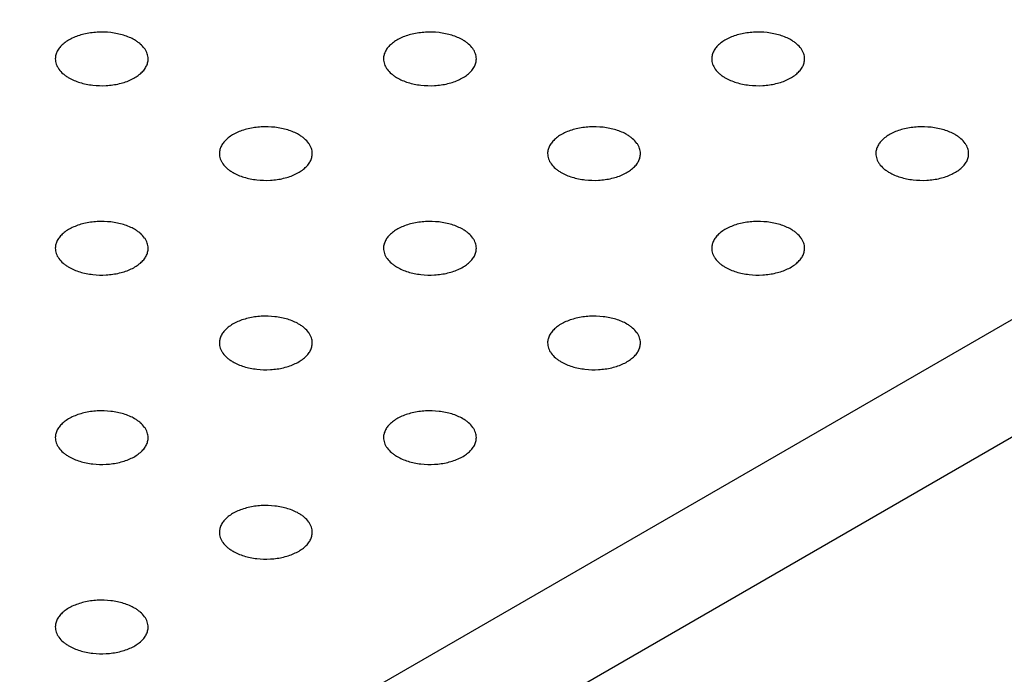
# Model space of a CAD drawing. Header units: inches. Extents: x 0 to 22, y 0 to 17.
# Tile 21 of 39: x 3.715 to 4.139, y 11.814 to 12.097. Entities that reach past the tile are written whole.
import ezdxf

# ---------------------------------------------------------------- set-up
doc = ezdxf.new("R2010")
doc.units = ezdxf.units.IN
doc.header["$LTSCALE"] = 1.21
doc.header["$MEASUREMENT"] = 0
doc.layers.get('0').update_dxf_attribs({"linetype": 'CONTINUOUS'})

msp = doc.modelspace()

# ---------------------------------------------------------------- linework, layer by layer
at = {"color": 7, "linetype": 'CONTINUOUS'}
for p, q in [((3.03218, 11.32627), (5.05153, 12.49222)), ((3.03218, 11.27565), (5.05153, 12.4416))]:
    msp.add_line(p, q, dxfattribs=at)
for points, knots in [([(3.76459, 12.08802), (3.76388, 12.08844), (3.76233, 12.0892), (3.75985, 12.0901), (3.75717, 12.09078), (3.75337, 12.09138), (3.74852, 12.09152), (3.74375, 12.09085), (3.7402, 12.08982), (3.73779, 12.08885), (3.73566, 12.08769), (3.73383, 12.08636), (3.73236, 12.08488), (3.73127, 12.08328), (3.7306, 12.0816), (3.73045, 12.08043), (3.73045, 12.07986)], [0, 0, 0, 0, 0.06237, 0.128785, 0.198409, 0.270403, 0.417445, 0.561674, 0.630301, 0.695416, 0.756392, 0.812855, 0.864778, 0.912576, 0.957171, 1, 1, 1, 1]), ([(3.77045, 12.07986), (3.77045, 12.08024), (3.77038, 12.081), (3.77009, 12.08213), (3.76961, 12.08324), (3.76869, 12.08471), (3.76742, 12.08604), (3.7659, 12.08722), (3.76504, 12.08776), (3.76459, 12.08802)], [0, 0, 0, 0, 0.108072, 0.218176, 0.332144, 0.451531, 0.710474, 0.851534, 1, 1, 1, 1]), ([(3.90601, 12.08802), (3.9053, 12.08844), (3.90376, 12.0892), (3.90127, 12.0901), (3.89859, 12.09078), (3.89479, 12.09138), (3.88994, 12.09152), (3.88518, 12.09085), (3.88162, 12.08982), (3.87921, 12.08885), (3.87708, 12.08769), (3.87525, 12.08636), (3.87378, 12.08488), (3.87269, 12.08328), (3.87203, 12.0816), (3.87187, 12.08043), (3.87187, 12.07986)], [0, 0, 0, 0, 0.06237, 0.128785, 0.198409, 0.270403, 0.417445, 0.561674, 0.630301, 0.695416, 0.756392, 0.812855, 0.864778, 0.912576, 0.957171, 1, 1, 1, 1]), ([(3.91187, 12.07986), (3.91187, 12.08024), (3.91181, 12.081), (3.91151, 12.08213), (3.91103, 12.08324), (3.91011, 12.08471), (3.90884, 12.08604), (3.90732, 12.08722), (3.90647, 12.08776), (3.90601, 12.08802)], [0, 0, 0, 0, 0.108072, 0.218176, 0.332144, 0.451531, 0.710474, 0.851534, 1, 1, 1, 1]), ([(4.04744, 12.08802), (4.04672, 12.08844), (4.04518, 12.0892), (4.04269, 12.0901), (4.04001, 12.09078), (4.03621, 12.09138), (4.03136, 12.09152), (4.0266, 12.09085), (4.02304, 12.08982), (4.02064, 12.08885), (4.0185, 12.08769), (4.01667, 12.08636), (4.0152, 12.08488), (4.01412, 12.08328), (4.01345, 12.0816), (4.01329, 12.08043), (4.01329, 12.07986)], [0, 0, 0, 0, 0.06237, 0.128785, 0.198409, 0.270403, 0.417445, 0.561674, 0.630301, 0.695416, 0.756392, 0.812855, 0.864778, 0.912576, 0.957171, 1, 1, 1, 1]), ([(4.05329, 12.07986), (4.05329, 12.08024), (4.05323, 12.081), (4.05293, 12.08213), (4.05245, 12.08324), (4.05153, 12.08471), (4.05027, 12.08604), (4.04874, 12.08722), (4.04789, 12.08776), (4.04744, 12.08802)], [0, 0, 0, 0, 0.108072, 0.218176, 0.332144, 0.451531, 0.710474, 0.851534, 1, 1, 1, 1]), ([(3.73045, 12.07986), (3.73045, 12.07948), (3.73052, 12.07871), (3.73081, 12.07758), (3.73129, 12.07648), (3.73221, 12.07501), (3.73348, 12.07367), (3.735, 12.0725), (3.73586, 12.07195), (3.73631, 12.07169)], [0, 0, 0, 0, 0.108072, 0.218176, 0.332144, 0.451531, 0.710474, 0.851534, 1, 1, 1, 1]), ([(3.73631, 12.07169), (3.73703, 12.07128), (3.73857, 12.07052), (3.74105, 12.06962), (3.74374, 12.06894), (3.74753, 12.06834), (3.75238, 12.0682), (3.75715, 12.06887), (3.7607, 12.0699), (3.76311, 12.07087), (3.76525, 12.07203), (3.76707, 12.07336), (3.76854, 12.07484), (3.76963, 12.07644), (3.7703, 12.07812), (3.77045, 12.07929), (3.77045, 12.07986)], [0, 0, 0, 0, 0.06237, 0.128785, 0.198409, 0.270403, 0.417445, 0.561674, 0.630301, 0.695416, 0.756392, 0.812855, 0.864778, 0.912576, 0.957171, 1, 1, 1, 1]), ([(3.87187, 12.07986), (3.87187, 12.07948), (3.87194, 12.07871), (3.87223, 12.07758), (3.87272, 12.07648), (3.87363, 12.07501), (3.8749, 12.07367), (3.87642, 12.0725), (3.87728, 12.07195), (3.87773, 12.07169)], [0, 0, 0, 0, 0.108072, 0.218176, 0.332144, 0.451531, 0.710474, 0.851534, 1, 1, 1, 1]), ([(3.87773, 12.07169), (3.87845, 12.07128), (3.87999, 12.07052), (3.88247, 12.06962), (3.88516, 12.06894), (3.88895, 12.06834), (3.8938, 12.0682), (3.89857, 12.06887), (3.90212, 12.0699), (3.90453, 12.07087), (3.90667, 12.07203), (3.90849, 12.07336), (3.90996, 12.07484), (3.91105, 12.07644), (3.91172, 12.07812), (3.91187, 12.07929), (3.91187, 12.07986)], [0, 0, 0, 0, 0.06237, 0.128785, 0.198409, 0.270403, 0.417445, 0.561674, 0.630301, 0.695416, 0.756392, 0.812855, 0.864778, 0.912576, 0.957171, 1, 1, 1, 1]), ([(4.01329, 12.07986), (4.01329, 12.07948), (4.01336, 12.07871), (4.01365, 12.07758), (4.01414, 12.07648), (4.01505, 12.07501), (4.01632, 12.07367), (4.01784, 12.0725), (4.0187, 12.07195), (4.01915, 12.07169)], [0, 0, 0, 0, 0.108072, 0.218176, 0.332144, 0.451531, 0.710474, 0.851534, 1, 1, 1, 1]), ([(4.01915, 12.07169), (4.01987, 12.07128), (4.02141, 12.07052), (4.02389, 12.06962), (4.02658, 12.06894), (4.03037, 12.06834), (4.03523, 12.0682), (4.03999, 12.06887), (4.04355, 12.0699), (4.04595, 12.07087), (4.04809, 12.07203), (4.04991, 12.07336), (4.05139, 12.07484), (4.05247, 12.07644), (4.05314, 12.07812), (4.05329, 12.07929), (4.05329, 12.07986)], [0, 0, 0, 0, 0.06237, 0.128785, 0.198409, 0.270403, 0.417445, 0.561674, 0.630301, 0.695416, 0.756392, 0.812855, 0.864778, 0.912576, 0.957171, 1, 1, 1, 1]), ([(3.8353, 12.0472), (3.83459, 12.04761), (3.83305, 12.04837), (3.83056, 12.04927), (3.82788, 12.04995), (3.82408, 12.05055), (3.81923, 12.05069), (3.81447, 12.05002), (3.81091, 12.04899), (3.8085, 12.04803), (3.80637, 12.04686), (3.80454, 12.04553), (3.80307, 12.04405), (3.80198, 12.04245), (3.80131, 12.04077), (3.80116, 12.0396), (3.80116, 12.03903)], [0, 0, 0, 0, 0.06237, 0.128785, 0.198409, 0.270403, 0.417445, 0.561674, 0.630301, 0.695416, 0.756392, 0.812855, 0.864778, 0.912576, 0.957171, 1, 1, 1, 1]), ([(3.97673, 12.0472), (3.97601, 12.04761), (3.97447, 12.04837), (3.97198, 12.04927), (3.9693, 12.04995), (3.9655, 12.05055), (3.96065, 12.05069), (3.95589, 12.05002), (3.95233, 12.04899), (3.94992, 12.04803), (3.94779, 12.04686), (3.94596, 12.04553), (3.94449, 12.04405), (3.9434, 12.04245), (3.94274, 12.04077), (3.94258, 12.0396), (3.94258, 12.03903)], [0, 0, 0, 0, 0.06237, 0.128785, 0.198409, 0.270403, 0.417445, 0.561674, 0.630301, 0.695416, 0.756392, 0.812855, 0.864778, 0.912576, 0.957171, 1, 1, 1, 1]), ([(4.11815, 12.0472), (4.11743, 12.04761), (4.11589, 12.04837), (4.1134, 12.04927), (4.11072, 12.04995), (4.10692, 12.05055), (4.10207, 12.05069), (4.09731, 12.05002), (4.09375, 12.04899), (4.09135, 12.04803), (4.08921, 12.04686), (4.08738, 12.04553), (4.08591, 12.04405), (4.08483, 12.04245), (4.08416, 12.04077), (4.084, 12.0396), (4.084, 12.03903)], [0, 0, 0, 0, 0.06237, 0.128785, 0.198409, 0.270403, 0.417445, 0.561674, 0.630301, 0.695416, 0.756392, 0.812855, 0.864778, 0.912576, 0.957171, 1, 1, 1, 1]), ([(3.84116, 12.03903), (3.84116, 12.03941), (3.8411, 12.04018), (3.8408, 12.04131), (3.84032, 12.04241), (3.8394, 12.04388), (3.83813, 12.04522), (3.83661, 12.04639), (3.83575, 12.04694), (3.8353, 12.0472)], [0, 0, 0, 0, 0.108072, 0.218176, 0.332144, 0.451531, 0.710474, 0.851534, 1, 1, 1, 1]), ([(3.98258, 12.03903), (3.98258, 12.03941), (3.98252, 12.04018), (3.98222, 12.04131), (3.98174, 12.04241), (3.98082, 12.04388), (3.97955, 12.04522), (3.97803, 12.04639), (3.97718, 12.04694), (3.97673, 12.0472)], [0, 0, 0, 0, 0.108072, 0.218176, 0.332144, 0.451531, 0.710474, 0.851534, 1, 1, 1, 1]), ([(4.124, 12.03903), (4.124, 12.03941), (4.12394, 12.04018), (4.12364, 12.04131), (4.12316, 12.04241), (4.12224, 12.04388), (4.12098, 12.04522), (4.11946, 12.04639), (4.1186, 12.04694), (4.11815, 12.0472)], [0, 0, 0, 0, 0.108072, 0.218176, 0.332144, 0.451531, 0.710474, 0.851534, 1, 1, 1, 1]), ([(3.80116, 12.03903), (3.80116, 12.03865), (3.80123, 12.03789), (3.80152, 12.03676), (3.80201, 12.03565), (3.80292, 12.03418), (3.80419, 12.03285), (3.80571, 12.03167), (3.80657, 12.03113), (3.80702, 12.03087)], [0, 0, 0, 0, 0.108072, 0.218176, 0.332144, 0.451531, 0.710474, 0.851534, 1, 1, 1, 1]), ([(3.80702, 12.03087), (3.80774, 12.03045), (3.80928, 12.02969), (3.81176, 12.02879), (3.81445, 12.02811), (3.81824, 12.02751), (3.82309, 12.02738), (3.82786, 12.02804), (3.83141, 12.02907), (3.83382, 12.03004), (3.83596, 12.0312), (3.83778, 12.03253), (3.83925, 12.03401), (3.84034, 12.03561), (3.84101, 12.03729), (3.84116, 12.03846), (3.84116, 12.03903)], [0, 0, 0, 0, 0.06237, 0.128785, 0.198409, 0.270403, 0.417445, 0.561674, 0.630301, 0.695416, 0.756392, 0.812855, 0.864778, 0.912576, 0.957171, 1, 1, 1, 1]), ([(3.94258, 12.03903), (3.94258, 12.03865), (3.94265, 12.03789), (3.94294, 12.03676), (3.94343, 12.03565), (3.94434, 12.03418), (3.94561, 12.03285), (3.94713, 12.03167), (3.94799, 12.03113), (3.94844, 12.03087)], [0, 0, 0, 0, 0.108072, 0.218176, 0.332144, 0.451531, 0.710474, 0.851534, 1, 1, 1, 1]), ([(3.94844, 12.03087), (3.94916, 12.03045), (3.9507, 12.02969), (3.95318, 12.02879), (3.95587, 12.02811), (3.95966, 12.02751), (3.96451, 12.02738), (3.96928, 12.02804), (3.97284, 12.02907), (3.97524, 12.03004), (3.97738, 12.0312), (3.9792, 12.03253), (3.98068, 12.03401), (3.98176, 12.03561), (3.98243, 12.03729), (3.98258, 12.03846), (3.98258, 12.03903)], [0, 0, 0, 0, 0.06237, 0.128785, 0.198409, 0.270403, 0.417445, 0.561674, 0.630301, 0.695416, 0.756392, 0.812855, 0.864778, 0.912576, 0.957171, 1, 1, 1, 1]), ([(4.084, 12.03903), (4.084, 12.03865), (4.08407, 12.03789), (4.08436, 12.03676), (4.08485, 12.03565), (4.08576, 12.03418), (4.08703, 12.03285), (4.08855, 12.03167), (4.08941, 12.03113), (4.08986, 12.03087)], [0, 0, 0, 0, 0.108072, 0.218176, 0.332144, 0.451531, 0.710474, 0.851534, 1, 1, 1, 1]), ([(4.08986, 12.03087), (4.09058, 12.03045), (4.09212, 12.02969), (4.0946, 12.02879), (4.09729, 12.02811), (4.10108, 12.02751), (4.10594, 12.02738), (4.1107, 12.02804), (4.11426, 12.02907), (4.11666, 12.03004), (4.1188, 12.0312), (4.12062, 12.03253), (4.1221, 12.03401), (4.12318, 12.03561), (4.12385, 12.03729), (4.124, 12.03846), (4.124, 12.03903)], [0, 0, 0, 0, 0.06237, 0.128785, 0.198409, 0.270403, 0.417445, 0.561674, 0.630301, 0.695416, 0.756392, 0.812855, 0.864778, 0.912576, 0.957171, 1, 1, 1, 1]), ([(3.76459, 12.00637), (3.76388, 12.00678), (3.76233, 12.00754), (3.75985, 12.00844), (3.75717, 12.00913), (3.75337, 12.00973), (3.74852, 12.00986), (3.74375, 12.00919), (3.7402, 12.00817), (3.73779, 12.0072), (3.73566, 12.00604), (3.73383, 12.0047), (3.73236, 12.00322), (3.73127, 12.00163), (3.7306, 11.99994), (3.73045, 11.99877), (3.73045, 11.9982)], [0, 0, 0, 0, 0.06237, 0.128785, 0.198409, 0.270403, 0.417445, 0.561674, 0.630301, 0.695416, 0.756392, 0.812855, 0.864778, 0.912576, 0.957171, 1, 1, 1, 1]), ([(3.90601, 12.00637), (3.9053, 12.00678), (3.90376, 12.00754), (3.90127, 12.00844), (3.89859, 12.00913), (3.89479, 12.00973), (3.88994, 12.00986), (3.88518, 12.00919), (3.88162, 12.00817), (3.87921, 12.0072), (3.87708, 12.00604), (3.87525, 12.0047), (3.87378, 12.00322), (3.87269, 12.00163), (3.87203, 11.99994), (3.87187, 11.99877), (3.87187, 11.9982)], [0, 0, 0, 0, 0.06237, 0.128785, 0.198409, 0.270403, 0.417445, 0.561674, 0.630301, 0.695416, 0.756392, 0.812855, 0.864778, 0.912576, 0.957171, 1, 1, 1, 1]), ([(4.04744, 12.00637), (4.04672, 12.00678), (4.04518, 12.00754), (4.04269, 12.00844), (4.04001, 12.00913), (4.03621, 12.00973), (4.03136, 12.00986), (4.0266, 12.00919), (4.02304, 12.00817), (4.02064, 12.0072), (4.0185, 12.00604), (4.01667, 12.0047), (4.0152, 12.00322), (4.01412, 12.00163), (4.01345, 11.99994), (4.01329, 11.99877), (4.01329, 11.9982)], [0, 0, 0, 0, 0.06237, 0.128785, 0.198409, 0.270403, 0.417445, 0.561674, 0.630301, 0.695416, 0.756392, 0.812855, 0.864778, 0.912576, 0.957171, 1, 1, 1, 1]), ([(3.77045, 11.9982), (3.77045, 11.99858), (3.77038, 11.99935), (3.77009, 12.00048), (3.76961, 12.00159), (3.76869, 12.00305), (3.76742, 12.00439), (3.7659, 12.00556), (3.76504, 12.00611), (3.76459, 12.00637)], [0, 0, 0, 0, 0.108072, 0.218176, 0.332144, 0.451531, 0.710474, 0.851534, 1, 1, 1, 1]), ([(3.91187, 11.9982), (3.91187, 11.99858), (3.91181, 11.99935), (3.91151, 12.00048), (3.91103, 12.00159), (3.91011, 12.00305), (3.90884, 12.00439), (3.90732, 12.00556), (3.90647, 12.00611), (3.90601, 12.00637)], [0, 0, 0, 0, 0.108072, 0.218176, 0.332144, 0.451531, 0.710474, 0.851534, 1, 1, 1, 1]), ([(4.05329, 11.9982), (4.05329, 11.99858), (4.05323, 11.99935), (4.05293, 12.00048), (4.05245, 12.00159), (4.05153, 12.00305), (4.05027, 12.00439), (4.04874, 12.00556), (4.04789, 12.00611), (4.04744, 12.00637)], [0, 0, 0, 0, 0.108072, 0.218176, 0.332144, 0.451531, 0.710474, 0.851534, 1, 1, 1, 1]), ([(3.73045, 11.9982), (3.73045, 11.99783), (3.73052, 11.99706), (3.73081, 11.99593), (3.73129, 11.99482), (3.73221, 11.99335), (3.73348, 11.99202), (3.735, 11.99084), (3.73586, 11.9903), (3.73631, 11.99004)], [0, 0, 0, 0, 0.108072, 0.218176, 0.332144, 0.451531, 0.710474, 0.851534, 1, 1, 1, 1]), ([(3.73631, 11.99004), (3.73703, 11.98962), (3.73857, 11.98887), (3.74105, 11.98796), (3.74374, 11.98728), (3.74753, 11.98668), (3.75238, 11.98655), (3.75715, 11.98722), (3.7607, 11.98824), (3.76311, 11.98921), (3.76525, 11.99037), (3.76707, 11.99171), (3.76854, 11.99318), (3.76963, 11.99478), (3.7703, 11.99647), (3.77045, 11.99763), (3.77045, 11.9982)], [0, 0, 0, 0, 0.06237, 0.128785, 0.198409, 0.270403, 0.417445, 0.561674, 0.630301, 0.695416, 0.756392, 0.812855, 0.864778, 0.912576, 0.957171, 1, 1, 1, 1]), ([(3.87187, 11.9982), (3.87187, 11.99783), (3.87194, 11.99706), (3.87223, 11.99593), (3.87272, 11.99482), (3.87363, 11.99335), (3.8749, 11.99202), (3.87642, 11.99084), (3.87728, 11.9903), (3.87773, 11.99004)], [0, 0, 0, 0, 0.108072, 0.218176, 0.332144, 0.451531, 0.710474, 0.851534, 1, 1, 1, 1]), ([(3.87773, 11.99004), (3.87845, 11.98962), (3.87999, 11.98887), (3.88247, 11.98796), (3.88516, 11.98728), (3.88895, 11.98668), (3.8938, 11.98655), (3.89857, 11.98722), (3.90212, 11.98824), (3.90453, 11.98921), (3.90667, 11.99037), (3.90849, 11.99171), (3.90996, 11.99318), (3.91105, 11.99478), (3.91172, 11.99647), (3.91187, 11.99763), (3.91187, 11.9982)], [0, 0, 0, 0, 0.06237, 0.128785, 0.198409, 0.270403, 0.417445, 0.561674, 0.630301, 0.695416, 0.756392, 0.812855, 0.864778, 0.912576, 0.957171, 1, 1, 1, 1]), ([(4.01329, 11.9982), (4.01329, 11.99783), (4.01336, 11.99706), (4.01365, 11.99593), (4.01414, 11.99482), (4.01505, 11.99335), (4.01632, 11.99202), (4.01784, 11.99084), (4.0187, 11.9903), (4.01915, 11.99004)], [0, 0, 0, 0, 0.108072, 0.218176, 0.332144, 0.451531, 0.710474, 0.851534, 1, 1, 1, 1]), ([(4.01915, 11.99004), (4.01987, 11.98962), (4.02141, 11.98887), (4.02389, 11.98796), (4.02658, 11.98728), (4.03037, 11.98668), (4.03523, 11.98655), (4.03999, 11.98722), (4.04355, 11.98824), (4.04595, 11.98921), (4.04809, 11.99037), (4.04991, 11.99171), (4.05139, 11.99318), (4.05247, 11.99478), (4.05314, 11.99647), (4.05329, 11.99763), (4.05329, 11.9982)], [0, 0, 0, 0, 0.06237, 0.128785, 0.198409, 0.270403, 0.417445, 0.561674, 0.630301, 0.695416, 0.756392, 0.812855, 0.864778, 0.912576, 0.957171, 1, 1, 1, 1]), ([(3.8353, 11.96554), (3.83459, 11.96596), (3.83305, 11.96672), (3.83056, 11.96762), (3.82788, 11.9683), (3.82408, 11.9689), (3.81923, 11.96903), (3.81447, 11.96836), (3.81091, 11.96734), (3.8085, 11.96637), (3.80637, 11.96521), (3.80454, 11.96387), (3.80307, 11.9624), (3.80198, 11.9608), (3.80131, 11.95911), (3.80116, 11.95795), (3.80116, 11.95738)], [0, 0, 0, 0, 0.06237, 0.128785, 0.198409, 0.270403, 0.417445, 0.561674, 0.630301, 0.695416, 0.756392, 0.812855, 0.864778, 0.912576, 0.957171, 1, 1, 1, 1]), ([(3.97673, 11.96554), (3.97601, 11.96596), (3.97447, 11.96672), (3.97198, 11.96762), (3.9693, 11.9683), (3.9655, 11.9689), (3.96065, 11.96903), (3.95589, 11.96836), (3.95233, 11.96734), (3.94992, 11.96637), (3.94779, 11.96521), (3.94596, 11.96387), (3.94449, 11.9624), (3.9434, 11.9608), (3.94274, 11.95911), (3.94258, 11.95795), (3.94258, 11.95738)], [0, 0, 0, 0, 0.06237, 0.128785, 0.198409, 0.270403, 0.417445, 0.561674, 0.630301, 0.695416, 0.756392, 0.812855, 0.864778, 0.912576, 0.957171, 1, 1, 1, 1]), ([(3.84116, 11.95738), (3.84116, 11.95776), (3.8411, 11.95852), (3.8408, 11.95965), (3.84032, 11.96076), (3.8394, 11.96223), (3.83813, 11.96356), (3.83661, 11.96474), (3.83575, 11.96528), (3.8353, 11.96554)], [0, 0, 0, 0, 0.108072, 0.218176, 0.332144, 0.451531, 0.710474, 0.851534, 1, 1, 1, 1]), ([(3.98258, 11.95738), (3.98258, 11.95776), (3.98252, 11.95852), (3.98222, 11.95965), (3.98174, 11.96076), (3.98082, 11.96223), (3.97955, 11.96356), (3.97803, 11.96474), (3.97718, 11.96528), (3.97673, 11.96554)], [0, 0, 0, 0, 0.108072, 0.218176, 0.332144, 0.451531, 0.710474, 0.851534, 1, 1, 1, 1]), ([(3.80116, 11.95738), (3.80116, 11.957), (3.80123, 11.95623), (3.80152, 11.9551), (3.80201, 11.95399), (3.80292, 11.95253), (3.80419, 11.95119), (3.80571, 11.95002), (3.80657, 11.94947), (3.80702, 11.94921)], [0, 0, 0, 0, 0.108072, 0.218176, 0.332144, 0.451531, 0.710474, 0.851534, 1, 1, 1, 1]), ([(3.80702, 11.94921), (3.80774, 11.9488), (3.80928, 11.94804), (3.81176, 11.94714), (3.81445, 11.94646), (3.81824, 11.94585), (3.82309, 11.94572), (3.82786, 11.94639), (3.83141, 11.94741), (3.83382, 11.94838), (3.83596, 11.94955), (3.83778, 11.95088), (3.83925, 11.95236), (3.84034, 11.95395), (3.84101, 11.95564), (3.84116, 11.95681), (3.84116, 11.95738)], [0, 0, 0, 0, 0.06237, 0.128785, 0.198409, 0.270403, 0.417445, 0.561674, 0.630301, 0.695416, 0.756392, 0.812855, 0.864778, 0.912576, 0.957171, 1, 1, 1, 1]), ([(3.94258, 11.95738), (3.94258, 11.957), (3.94265, 11.95623), (3.94294, 11.9551), (3.94343, 11.95399), (3.94434, 11.95253), (3.94561, 11.95119), (3.94713, 11.95002), (3.94799, 11.94947), (3.94844, 11.94921)], [0, 0, 0, 0, 0.108072, 0.218176, 0.332144, 0.451531, 0.710474, 0.851534, 1, 1, 1, 1]), ([(3.94844, 11.94921), (3.94916, 11.9488), (3.9507, 11.94804), (3.95318, 11.94714), (3.95587, 11.94646), (3.95966, 11.94585), (3.96451, 11.94572), (3.96928, 11.94639), (3.97284, 11.94741), (3.97524, 11.94838), (3.97738, 11.94955), (3.9792, 11.95088), (3.98068, 11.95236), (3.98176, 11.95395), (3.98243, 11.95564), (3.98258, 11.95681), (3.98258, 11.95738)], [0, 0, 0, 0, 0.06237, 0.128785, 0.198409, 0.270403, 0.417445, 0.561674, 0.630301, 0.695416, 0.756392, 0.812855, 0.864778, 0.912576, 0.957171, 1, 1, 1, 1]), ([(3.76459, 11.92471), (3.76388, 11.92513), (3.76233, 11.92589), (3.75985, 11.92679), (3.75717, 11.92747), (3.75337, 11.92807), (3.74852, 11.92821), (3.74375, 11.92754), (3.7402, 11.92651), (3.73779, 11.92554), (3.73566, 11.92438), (3.73383, 11.92305), (3.73236, 11.92157), (3.73127, 11.91997), (3.7306, 11.91829), (3.73045, 11.91712), (3.73045, 11.91655)], [0, 0, 0, 0, 0.06237, 0.128785, 0.198409, 0.270403, 0.417445, 0.561674, 0.630301, 0.695416, 0.756392, 0.812855, 0.864778, 0.912576, 0.957171, 1, 1, 1, 1]), ([(3.90601, 11.92471), (3.9053, 11.92513), (3.90376, 11.92589), (3.90127, 11.92679), (3.89859, 11.92747), (3.89479, 11.92807), (3.88994, 11.92821), (3.88518, 11.92754), (3.88162, 11.92651), (3.87921, 11.92554), (3.87708, 11.92438), (3.87525, 11.92305), (3.87378, 11.92157), (3.87269, 11.91997), (3.87203, 11.91829), (3.87187, 11.91712), (3.87187, 11.91655)], [0, 0, 0, 0, 0.06237, 0.128785, 0.198409, 0.270403, 0.417445, 0.561674, 0.630301, 0.695416, 0.756392, 0.812855, 0.864778, 0.912576, 0.957171, 1, 1, 1, 1]), ([(3.77045, 11.91655), (3.77045, 11.91693), (3.77038, 11.91769), (3.77009, 11.91882), (3.76961, 11.91993), (3.76869, 11.9214), (3.76742, 11.92273), (3.7659, 11.92391), (3.76504, 11.92445), (3.76459, 11.92471)], [0, 0, 0, 0, 0.108072, 0.218176, 0.332144, 0.451531, 0.710474, 0.851534, 1, 1, 1, 1]), ([(3.91187, 11.91655), (3.91187, 11.91693), (3.91181, 11.91769), (3.91151, 11.91882), (3.91103, 11.91993), (3.91011, 11.9214), (3.90884, 11.92273), (3.90732, 11.92391), (3.90647, 11.92445), (3.90601, 11.92471)], [0, 0, 0, 0, 0.108072, 0.218176, 0.332144, 0.451531, 0.710474, 0.851534, 1, 1, 1, 1]), ([(3.73045, 11.91655), (3.73045, 11.91617), (3.73052, 11.9154), (3.73081, 11.91427), (3.73129, 11.91317), (3.73221, 11.9117), (3.73348, 11.91036), (3.735, 11.90919), (3.73586, 11.90864), (3.73631, 11.90838)], [0, 0, 0, 0, 0.108072, 0.218176, 0.332144, 0.451531, 0.710474, 0.851534, 1, 1, 1, 1]), ([(3.73631, 11.90838), (3.73703, 11.90797), (3.73857, 11.90721), (3.74105, 11.90631), (3.74374, 11.90563), (3.74753, 11.90503), (3.75238, 11.90489), (3.75715, 11.90556), (3.7607, 11.90659), (3.76311, 11.90756), (3.76525, 11.90872), (3.76707, 11.91005), (3.76854, 11.91153), (3.76963, 11.91313), (3.7703, 11.91481), (3.77045, 11.91598), (3.77045, 11.91655)], [0, 0, 0, 0, 0.06237, 0.128785, 0.198409, 0.270403, 0.417445, 0.561674, 0.630301, 0.695416, 0.756392, 0.812855, 0.864778, 0.912576, 0.957171, 1, 1, 1, 1]), ([(3.87187, 11.91655), (3.87187, 11.91617), (3.87194, 11.9154), (3.87223, 11.91427), (3.87272, 11.91317), (3.87363, 11.9117), (3.8749, 11.91036), (3.87642, 11.90919), (3.87728, 11.90864), (3.87773, 11.90838)], [0, 0, 0, 0, 0.108072, 0.218176, 0.332144, 0.451531, 0.710474, 0.851534, 1, 1, 1, 1]), ([(3.87773, 11.90838), (3.87845, 11.90797), (3.87999, 11.90721), (3.88247, 11.90631), (3.88516, 11.90563), (3.88895, 11.90503), (3.8938, 11.90489), (3.89857, 11.90556), (3.90212, 11.90659), (3.90453, 11.90756), (3.90667, 11.90872), (3.90849, 11.91005), (3.90996, 11.91153), (3.91105, 11.91313), (3.91172, 11.91481), (3.91187, 11.91598), (3.91187, 11.91655)], [0, 0, 0, 0, 0.06237, 0.128785, 0.198409, 0.270403, 0.417445, 0.561674, 0.630301, 0.695416, 0.756392, 0.812855, 0.864778, 0.912576, 0.957171, 1, 1, 1, 1]), ([(3.8353, 11.88389), (3.83459, 11.8843), (3.83305, 11.88506), (3.83056, 11.88596), (3.82788, 11.88664), (3.82408, 11.88724), (3.81923, 11.88738), (3.81447, 11.88671), (3.81091, 11.88568), (3.8085, 11.88472), (3.80637, 11.88355), (3.80454, 11.88222), (3.80307, 11.88074), (3.80198, 11.87914), (3.80131, 11.87746), (3.80116, 11.87629), (3.80116, 11.87572)], [0, 0, 0, 0, 0.06237, 0.128785, 0.198409, 0.270403, 0.417445, 0.561674, 0.630301, 0.695416, 0.756392, 0.812855, 0.864778, 0.912576, 0.957171, 1, 1, 1, 1]), ([(3.84116, 11.87572), (3.84116, 11.8761), (3.8411, 11.87687), (3.8408, 11.878), (3.84032, 11.8791), (3.8394, 11.88057), (3.83813, 11.88191), (3.83661, 11.88308), (3.83575, 11.88363), (3.8353, 11.88389)], [0, 0, 0, 0, 0.108072, 0.218176, 0.332144, 0.451531, 0.710474, 0.851534, 1, 1, 1, 1]), ([(3.80116, 11.87572), (3.80116, 11.87534), (3.80123, 11.87458), (3.80152, 11.87345), (3.80201, 11.87234), (3.80292, 11.87087), (3.80419, 11.86954), (3.80571, 11.86836), (3.80657, 11.86782), (3.80702, 11.86756)], [0, 0, 0, 0, 0.108072, 0.218176, 0.332144, 0.451531, 0.710474, 0.851534, 1, 1, 1, 1]), ([(3.80702, 11.86756), (3.80774, 11.86714), (3.80928, 11.86638), (3.81176, 11.86548), (3.81445, 11.8648), (3.81824, 11.8642), (3.82309, 11.86407), (3.82786, 11.86473), (3.83141, 11.86576), (3.83382, 11.86673), (3.83596, 11.86789), (3.83778, 11.86922), (3.83925, 11.8707), (3.84034, 11.8723), (3.84101, 11.87398), (3.84116, 11.87515), (3.84116, 11.87572)], [0, 0, 0, 0, 0.06237, 0.128785, 0.198409, 0.270403, 0.417445, 0.561674, 0.630301, 0.695416, 0.756392, 0.812855, 0.864778, 0.912576, 0.957171, 1, 1, 1, 1]), ([(3.76459, 11.84306), (3.76388, 11.84347), (3.76233, 11.84423), (3.75985, 11.84513), (3.75717, 11.84582), (3.75337, 11.84642), (3.74852, 11.84655), (3.74375, 11.84588), (3.7402, 11.84486), (3.73779, 11.84389), (3.73566, 11.84273), (3.73383, 11.84139), (3.73236, 11.83991), (3.73127, 11.83832), (3.7306, 11.83663), (3.73045, 11.83546), (3.73045, 11.83489)], [0, 0, 0, 0, 0.06237, 0.128785, 0.198409, 0.270403, 0.417445, 0.561674, 0.630301, 0.695416, 0.756392, 0.812855, 0.864778, 0.912576, 0.957171, 1, 1, 1, 1]), ([(3.77045, 11.83489), (3.77045, 11.83527), (3.77038, 11.83604), (3.77009, 11.83717), (3.76961, 11.83828), (3.76869, 11.83974), (3.76742, 11.84108), (3.7659, 11.84225), (3.76504, 11.8428), (3.76459, 11.84306)], [0, 0, 0, 0, 0.108072, 0.218176, 0.332144, 0.451531, 0.710474, 0.851534, 1, 1, 1, 1]), ([(3.73045, 11.83489), (3.73045, 11.83452), (3.73052, 11.83375), (3.73081, 11.83262), (3.73129, 11.83151), (3.73221, 11.83004), (3.73348, 11.82871), (3.735, 11.82753), (3.73586, 11.82699), (3.73631, 11.82673)], [0, 0, 0, 0, 0.108072, 0.218176, 0.332144, 0.451531, 0.710474, 0.851534, 1, 1, 1, 1]), ([(3.73631, 11.82673), (3.73703, 11.82631), (3.73857, 11.82556), (3.74105, 11.82465), (3.74374, 11.82397), (3.74753, 11.82337), (3.75238, 11.82324), (3.75715, 11.82391), (3.7607, 11.82493), (3.76311, 11.8259), (3.76525, 11.82706), (3.76707, 11.8284), (3.76854, 11.82987), (3.76963, 11.83147), (3.7703, 11.83316), (3.77045, 11.83432), (3.77045, 11.83489)], [0, 0, 0, 0, 0.06237, 0.128785, 0.198409, 0.270403, 0.417445, 0.561674, 0.630301, 0.695416, 0.756392, 0.812855, 0.864778, 0.912576, 0.957171, 1, 1, 1, 1])]:
    msp.add_open_spline(points, degree=3, knots=knots, dxfattribs=at)

doc.saveas('drawing.dxf')
